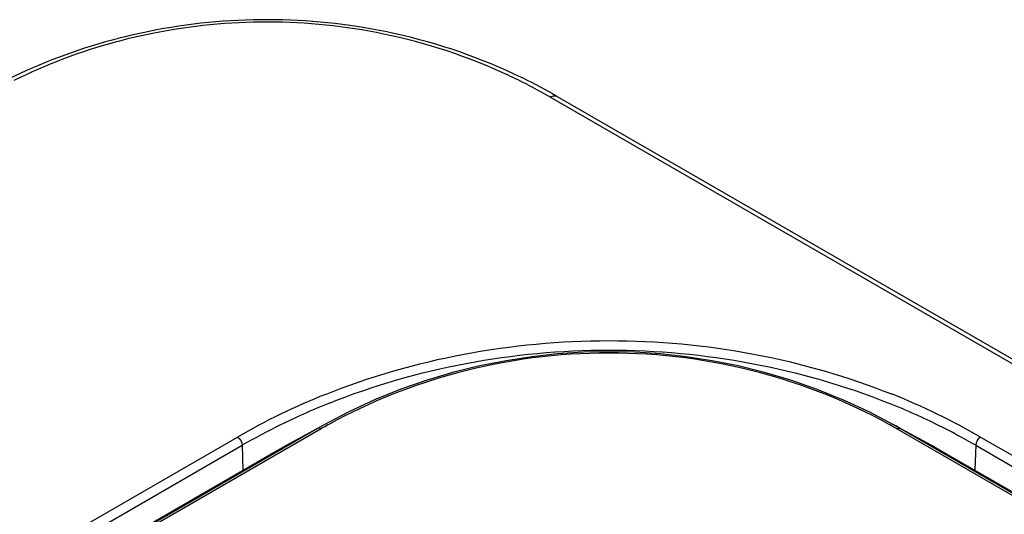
# Model space of a CAD drawing. Header units: inches. Extents: x 0 to 34, y 0 to 22.
# Tile 58 of 63: x 27.261 to 27.821, y 20.026 to 20.308. Entities that reach past the tile are written whole.
import ezdxf

# ---------------------------------------------------------------- set-up
doc = ezdxf.new("R2010")
doc.units = ezdxf.units.IN
doc.header["$LTSCALE"] = 1.87
doc.header["$MEASUREMENT"] = 0
doc.layers.get('0').update_dxf_attribs({"linetype": 'CONTINUOUS'})

msp = doc.modelspace()

# ---------------------------------------------------------------- linework, layer by layer
at = {"color": 7, "linetype": 'CONTINUOUS'}
for p, q in [((27.5665172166, 20.2642381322), (27.56199222, 20.266756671)), ((32.290854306, 17.5337511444), (27.5625902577, 20.2637915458)), ((32.2947586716, 17.5341598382), (27.5642141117, 20.2655077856)), ((27.5653492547, 20.2645381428), (27.5664957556, 20.2641995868)), ((27.4365867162, 20.0785852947), (27.4103435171, 20.0642297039)), ((27.432967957, 20.076574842), (27.4303111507, 20.0750580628)), ((27.4365532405, 20.0785669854), (27.432967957, 20.076574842)), ((27.781869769, 20.0642282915), (27.7556503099, 20.0785710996)), ((27.7593038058, 20.0765409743), (27.7556503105, 20.0785710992)), ((27.7619027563, 20.0750580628), (27.7593038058, 20.0765409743)), ((27.4303111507, 20.0750580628), (25.8991744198, 19.190998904)), ((27.4322538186, 20.0748484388), (25.9011174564, 19.190789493)), ((27.4303111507, 20.0750580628), (27.4033650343, 20.0603067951)), ((29.2662973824, 19.2051081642), (27.7599606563, 20.074848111)), ((27.7619027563, 20.0750580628), (27.7888488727, 20.0603067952)), ((29.2679559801, 19.2054818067), (27.7619027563, 20.0750580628)), ((25.8534904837, 19.1861436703), (27.3846272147, 20.0702028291)), ((25.8562726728, 19.1814350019), (27.3874094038, 20.0654941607)), ((27.3874094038, 20.0654941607), (27.3878302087, 20.0513371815)), ((27.8048045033, 20.0654941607), (27.8043836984, 20.0513371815)), ((27.8048045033, 20.0654941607), (29.2889013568, 19.2085952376)), ((27.8075866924, 20.0702028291), (29.2985649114, 19.2093306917)), ((25.8721576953, 19.176206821), (27.4033650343, 20.0603067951)), ((27.4033650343, 20.0603067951), (27.4103433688, 20.0642296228)), ((27.781869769, 20.0642282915), (27.7888488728, 20.0603067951)), ((27.7888488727, 20.0603067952), (29.2690311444, 19.2056681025))]:
    msp.add_line(p, q, dxfattribs=at)
msp.add_lwpolyline([(27.7556394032, 20.0785770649), (27.7445386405, 20.0843654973), (27.729609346, 20.0913000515), (27.7145994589, 20.097371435), (27.6995633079, 20.1026128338), (27.684547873, 20.1070508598), (27.6696057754, 20.1107232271), (27.6547753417, 20.1136649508), (27.6400639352, 20.1159088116), (27.6254202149, 20.1174938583), (27.6107903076, 20.1184405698), (27.5961639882, 20.1187562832), (27.5815370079, 20.1184454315), (27.5669040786, 20.1175033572), (27.5522540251, 20.1159223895), (27.5375351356, 20.1136817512), (27.5226983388, 20.1107431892), (27.5077511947, 20.107074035), (27.4927315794, 20.1026385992), (27.4776909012, 20.0974001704), (27.4626756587, 20.0913310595), (27.4477414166, 20.084397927), (27.4365868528, 20.0785853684)], dxfattribs=at)
for centre, radius, start, end in [((27.4012357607, 19.9696015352), 0.3382248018, 78.3270937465, 101.3847718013), ((27.4012360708, 19.977509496), 0.3289682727, 78.3245305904, 101.3869145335), ((27.4034155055, 19.9786641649), 0.3289087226, 65.0462670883, 78.3795409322), ((27.4029426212, 19.984492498), 0.3217845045, 65.043435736, 78.370487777), ((27.4100800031, 20.0001821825), 0.3045483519, 60.2973170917, 65.0154008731), ((27.4107488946, 19.9948685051), 0.311123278, 60.9141104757, 65.0117226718), ((27.4135788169, 20.0064968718), 0.2973297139, 59.9228508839, 60.280007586), ((27.5782684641, 19.7347002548), 0.3873743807, 111.7468080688, 119.9921540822), ((27.6122187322, 19.7311403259), 0.3913208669, 60.0494352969, 68.2262787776), ((27.5844528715, 19.7211287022), 0.3968255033, 111.8153162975, 114.1372075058), ((27.6078130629, 19.7212577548), 0.3966863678, 65.7776616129, 68.1991576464), ((27.5798229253, 19.7315464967), 0.3854252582, 114.1424005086, 116.2711618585), ((27.6125451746, 19.7318734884), 0.3850637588, 63.6073273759, 65.7717230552), ((27.5776400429, 19.7359980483), 0.3804673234, 116.2731096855, 119.9994744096), ((27.5855554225, 19.8093780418), 0.3065549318, 118.9614070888, 119.7335796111), ((27.6030769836, 19.8028924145), 0.3139623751, 60.2744073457, 61.038620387), ((27.6146048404, 19.7360554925), 0.3804020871, 60.0002401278, 63.6052182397), ((27.5849906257, 19.8103702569), 0.3054132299, 119.7338929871, 120.0065405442), ((27.6023528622, 19.8016200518), 0.3154263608, 60.0221019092, 60.2747819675)]:
    msp.add_arc(centre, radius, start, end, dxfattribs=at)
for points, knots in [([(27.3344712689, 20.3011713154), (27.3271665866, 20.2996995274), (27.299506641, 20.293163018), (27.2726893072, 20.2830665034), (27.2538966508, 20.2737791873)], [0, 0, 0, 0, 0.262248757, 1, 1, 1, 1]), ([(27.3362867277, 20.300002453), (27.3291417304, 20.2985630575), (27.3020885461, 20.2921673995), (27.2758628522, 20.2822835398), (27.2574825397, 20.2732001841)], [0, 0, 0, 0, 0.2622644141, 1, 1, 1, 1]), ([(27.4347440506, 20.0945052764), (27.4855470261, 20.1148487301), (27.5960503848, 20.1353294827), (27.7065600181, 20.1148772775), (27.7573760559, 20.0945428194)], [0, 0, 0, 0, 0.4999598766, 1, 1, 1, 1]), ([(27.4369861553, 20.0895361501), (27.4870843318, 20.1095974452), (27.5960510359, 20.1298327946), (27.7050239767, 20.1096256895), (27.7551350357, 20.0895732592)], [0, 0, 0, 0, 0.4999598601, 1, 1, 1, 1]), ([(27.7551038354, 20.0775926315), (27.7322269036, 20.0902531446), (27.6804234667, 20.1108820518), (27.5961124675, 20.121792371), (27.5118004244, 20.110884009), (27.4599932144, 20.0902585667), (27.4371152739, 20.0775970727)], [0, 0, 0, 0, 0.2371772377, 0.4999914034, 0.7628104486, 1, 1, 1, 1]), ([(27.4322538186, 20.0748484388), (27.4319329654, 20.0750336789), (27.4312926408, 20.0753003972), (27.4305766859, 20.0752034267), (27.4303111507, 20.0750580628)], [0, 0, 0, 0, 0.5503312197, 1, 1, 1, 1]), ([(27.7599606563, 20.074848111), (27.7602813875, 20.0750334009), (27.7609214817, 20.075300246), (27.7616372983, 20.0752033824), (27.7619027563, 20.0750580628)], [0, 0, 0, 0, 0.5503500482, 1, 1, 1, 1])]:
    msp.add_open_spline(points, degree=3, knots=knots, dxfattribs=at)
for points in [[(27.5625902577, 20.2637915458), (27.5634158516, 20.26426706), (27.5643996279, 20.2646151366), (27.5653492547, 20.2645381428)], [(27.3846272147, 20.0702028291), (27.3862060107, 20.0692912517), (27.3873552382, 20.0673164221), (27.3874094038, 20.0654941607)], [(27.8075866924, 20.0702028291), (27.8060078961, 20.0692912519), (27.8048586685, 20.0673164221), (27.8048045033, 20.0654941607)]]:
    msp.add_open_spline(points, degree=3, dxfattribs=at)

doc.saveas('drawing.dxf')
